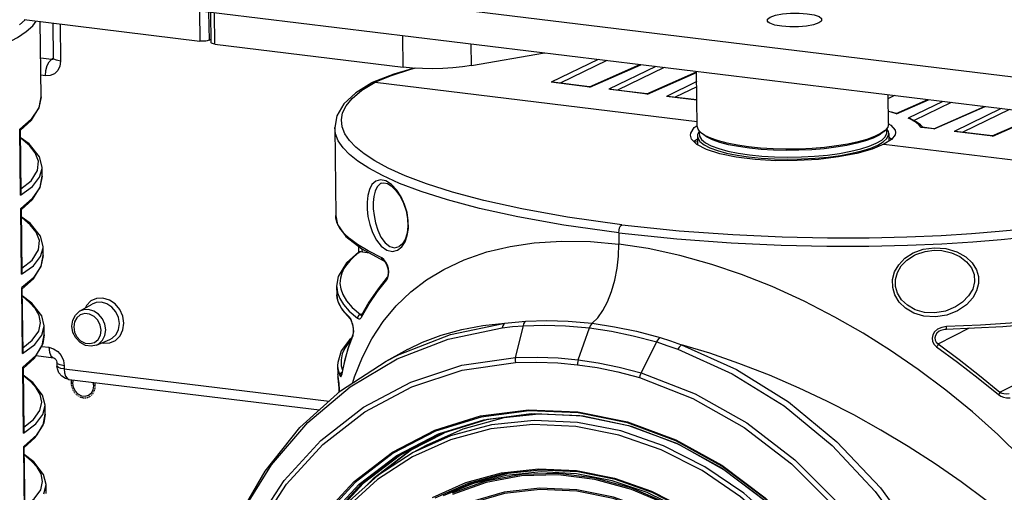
# Model space of a CAD drawing. Header units: millimetres. Extents: x 26456 to 27930, y -18123 to -17119.
# Tile 14 of 96: x 26674 to 26818, y -17986 to -17917. Entities that reach past the tile are written whole.
import ezdxf

# ---------------------------------------------------------------- set-up
doc = ezdxf.new("R2010")
doc.units = ezdxf.units.MM
doc.linetypes.add('HIDDEN', pattern=[0.2, 0.1, -0.1])
for name, color, linetype in [('LJ-Y31201-03SOLIDLINE', 7, 'Continuous'), ('LJ-Y31201-04SOLIDLINE', 7, 'Continuous'), ('LJ-Y31201-10SOLIDLINE', 7, 'Continuous'), ('LJ-Y31201-18SOLIDLINE', 7, 'Continuous'), ('LJ-Y31201-23SOLIDLINE', 7, 'Continuous'), ('LJ-Y31201-27SOLIDLINE', 7, 'Continuous'), ('LJ-Y31202-13SOLIDLINE', 7, 'Continuous'), ('Y31201-Y31202-PP-20_2SOLIDLINE', 7, 'Continuous'), ('Y31201-Y31202-PP-29_2SOLIDLINE', 7, 'Continuous'), ('Y31201-Y31202-PP-40_22SOLIDLINE', 7, 'Continuous'), ('Y31201-Y31202-PP-40_HIDDEN_LINE', 7, 'Continuous')]:
    doc.layers.add(name, color=color, linetype=linetype)

msp = doc.modelspace()

# ---------------------------------------------------------------- linework, layer by layer
at = {"layer": 'LJ-Y31201-03SOLIDLINE', "color": 7}
for p, q in [((26723.96, -17926.88), (26725.9, -17925.7)), ((26725.62, -17925.71), (26725.44, -17925.78)), ((26725.9, -17925.7), (26725.62, -17925.71)), ((26725.9, -17925.7), (26773, -17931.43)), ((26719.99, -17932.35), (26719.99, -17932.34)), ((26719.99, -17932.35), (26720.15, -17945.22)), ((26772.58, -17932.33), (26773.01, -17932.03)), ((26800.31, -17934.76), (26848.15, -17940.59)), ((26726.78, -17940.48), (26726.77, -17940.49)), ((26728.3, -17940.67), (26727.49, -17940.14)), ((26720.15, -17945.23), (26720.15, -17945.22)), ((26761.54, -17947.74), (26761.56, -17949.37)), ((26723.51, -17950.53), (26723.5, -17949.74)), ((26729.18, -17950.29), (26729.81, -17949.79)), ((26729.42, -17949.75), (26729.42, -17949.75)), ((26806.05, -17950.14), (26807.71, -17949.91)), ((26723.72, -17950.5), (26723.23, -17950.87)), ((26723.54, -17950.5), (26723.59, -17950.48)), ((26723.59, -17950.48), (26723.72, -17950.5)), ((26723.95, -17950.09), (26727.1, -17951.77)), ((26724.04, -17950.56), (26724.03, -17950.14)), ((26725.06, -17950.69), (26724.04, -17950.56)), ((26727.2, -17951.63), (26726.86, -17951.38)), ((26804.57, -17950.68), (26806.05, -17950.14)), ((26804.96, -17950.9), (26804.97, -17950.9)), ((26727.49, -17952.02), (26727.2, -17951.63)), ((26727.66, -17954.23), (26727.66, -17954.23)), ((26727.78, -17954.3), (26727.88, -17953.9)), ((26720.27, -17955.51), (26720.27, -17955.53)), ((26720.27, -17955.53), (26720.29, -17956.82)), ((26727.6, -17954.62), (26727.78, -17954.3)), ((26720.29, -17956.82), (26720.29, -17956.8)), ((26720.41, -17956.49), (26720.73, -17957.32)), ((26720.98, -17958.75), (26720.58, -17958.05)), ((26721.06, -17959.01), (26722.23, -17960.32)), ((26722.17, -17960.08), (26722.08, -17959.98)), ((26722.12, -17959.18), (26723.31, -17960.22)), ((26723.78, -17959.69), (26724.07, -17959.54)), ((26723.93, -17959.78), (26723.91, -17959.81)), ((26723.93, -17959.78), (26723.93, -17959.78)), ((26722.24, -17960.32), (26722.23, -17960.32)), ((26746.43, -17965.95), (26747.58, -17961.32)), ((26809.47, -17961.44), (26808.76, -17961.56)), ((26722.65, -17962.61), (26722.65, -17962.61)), ((26755.59, -17966.31), (26757.24, -17961.62)), ((26808.26, -17963.98), (26812.81, -17961.65)), ((26808.64, -17961.99), (26808.64, -17962)), ((26764.79, -17968.19), (26767.08, -17963.69)), ((26817.28, -17971.03), (26832.08, -17963.54)), ((26727.51, -17966.49), (26730.71, -17964.76)), ((26727.51, -17966.49), (26729.4, -17965.52)), ((26730.7, -17964.76), (26730.74, -17964.74)), ((26720.42, -17967.13), (26720.42, -17967.15)), ((26720.42, -17967.13), (26720.43, -17968.42)), ((26720.42, -17967.15), (26720.46, -17967.62)), ((26720.43, -17968.43), (26720.43, -17968.42)), ((26720.43, -17968.43), (26720.47, -17968.86)), ((26720.46, -17967.62), (26720.73, -17968.61)), ((26720.8, -17968.37), (26720.73, -17968.61)), ((26720.98, -17968.19), (26720.8, -17968.37)), ((26721.07, -17968.16), (26720.98, -17968.19)), ((26721.03, -17968.36), (26721.01, -17968.42)), ((26721.03, -17968.36), (26721.02, -17968.47)), ((26721.03, -17968.36), (26721.03, -17968.36)), ((26720.49, -17968.95), (26720.46, -17968.8)), ((26720.47, -17968.86), (26720.48, -17968.95)), ((26720.48, -17968.95), (26720.51, -17969.16)), ((26720.65, -17971.01), (26720.65, -17970.91)), ((26741.4, -17974.67), (26734.73, -17976.76)), ((26742.35, -17975.05), (26735.22, -17977.25)), ((26728.42, -17979.83), (26734.63, -17976.61)), ((26729.06, -17980.3), (26735.18, -17977.12)), ((26729.29, -17980.35), (26735.22, -17977.25)), ((26735.98, -17977.02), (26731.05, -17979.57)), ((26735.22, -17977.25), (26735.23, -17977.25)), ((26734.82, -17977.64), (26731.24, -17979.49)), ((26731.24, -17979.49), (26726.13, -17983.36))]:
    msp.add_line(p, q, dxfattribs=at)
for points in [[(26725.44, -17925.78), (26723.09, -17927.25), (26721.34, -17928.89), (26720.3, -17930.63), (26719.99, -17932.34)], [(26727.82, -17938.27), (26725.85, -17937.21), (26724.3, -17936.2), (26723.09, -17935.22), (26722.16, -17934.25), (26721.49, -17933.25), (26721.08, -17932.24), (26720.97, -17931.21), (26721.15, -17930.19), (26721.65, -17929.16), (26722.53, -17928.08), (26723.96, -17926.88)], [(26761.54, -17947.74), (26753.5, -17946.61), (26746.75, -17945.4), (26741.15, -17944.16), (26736.5, -17942.92), (26732.64, -17941.69), (26729.48, -17940.5), (26726.96, -17939.36), (26724.96, -17938.29), (26723.39, -17937.26), (26722.15, -17936.27), (26721.21, -17935.28), (26720.52, -17934.27), (26720.1, -17933.23), (26719.99, -17932.35)], [(26772.02, -17933.45), (26772.05, -17933.18), (26772.58, -17932.33)], [(26800.31, -17934.76), (26798.57, -17935.5), (26796.33, -17936.13), (26793.68, -17936.64), (26790.74, -17936.99), (26787.64, -17937.17), (26784.51, -17937.18), (26781.49, -17937.01), (26778.72, -17936.67), (26776.3, -17936.18), (26774.36, -17935.56), (26772.96, -17934.82), (26772.18, -17934.02), (26772.02, -17933.45)], [(26772.53, -17934.38), (26772.6, -17934.27), (26773.03, -17933.97)], [(26761.98, -17946.54), (26754.03, -17945.43), (26747.35, -17944.23), (26741.82, -17943.01), (26737.23, -17941.78), (26733.42, -17940.57), (26730.31, -17939.39), (26727.82, -17938.27)], [(26727.49, -17940.14), (26726.7, -17939.97), (26725.99, -17940.16), (26725.44, -17940.67), (26725.06, -17941.4), (26724.83, -17942.28), (26724.72, -17943.24), (26724.74, -17944.27), (26724.86, -17945.36), (26725.12, -17946.52), (26725.52, -17947.69), (26726.09, -17948.8), (26726.81, -17949.7), (26727.61, -17950.27)], [(26726.77, -17940.49), (26726.67, -17940.54), (26726.21, -17940.99), (26725.89, -17941.64), (26725.7, -17942.43), (26725.62, -17943.29), (26725.63, -17944.22), (26725.74, -17945.21), (26725.95, -17946.26), (26726.28, -17947.33), (26726.76, -17948.35), (26727.37, -17949.19), (26728.04, -17949.72)], [(26726.78, -17940.48), (26727.2, -17940.4), (26727.73, -17940.54)], [(26727.73, -17940.54), (26728.23, -17940.84), (26728.9, -17941.47), (26729.52, -17942.34), (26730.05, -17943.38), (26730.43, -17944.51), (26730.64, -17945.66), (26730.69, -17946.77), (26730.57, -17947.8), (26730.29, -17948.7), (26729.87, -17949.38), (26729.42, -17949.75)], [(26729.81, -17949.79), (26730.29, -17949.05), (26730.61, -17948.13), (26730.76, -17947.08), (26730.75, -17945.94), (26730.57, -17944.77), (26730.22, -17943.6), (26729.72, -17942.48), (26729.07, -17941.48), (26728.3, -17940.67)], [(26761.98, -17946.54), (26770.38, -17947.42), (26778.23, -17947.99), (26785.44, -17948.32), (26792.06, -17948.46), (26798.14, -17948.45), (26803.68, -17948.33), (26808.66, -17948.12), (26813.13, -17947.84), (26817.18, -17947.51), (26820.92, -17947.14), (26824.47, -17946.71), (26827.92, -17946.22), (26831.27, -17945.66), (26834.46, -17945.04), (26837.44, -17944.36), (26840.26, -17943.61), (26843.02, -17942.75), (26845.76, -17941.72), (26848.15, -17940.59)], [(26761.54, -17947.74), (26770.03, -17948.62), (26777.97, -17949.2), (26785.26, -17949.53), (26791.96, -17949.68), (26798.12, -17949.67), (26803.74, -17949.55), (26808.8, -17949.33), (26813.33, -17949.05), (26817.44, -17948.72), (26821.25, -17948.34), (26824.86, -17947.9), (26828.38, -17947.4), (26831.79, -17946.84), (26835.04, -17946.2), (26838.1, -17945.51), (26840.98, -17944.75), (26843.8, -17943.87), (26846.6, -17942.82), (26849.04, -17941.66)], [(26720.15, -17945.23), (26720.41, -17946.49), (26721.63, -17948.27), (26723.95, -17950.09)], [(26726.86, -17951.38), (26724.87, -17950.38), (26723.33, -17949.45), (26722.17, -17948.58), (26721.33, -17947.78), (26720.75, -17947.04), (26720.37, -17946.31), (26720.17, -17945.58), (26720.15, -17945.23)], [(26761.54, -17947.74), (26761.57, -17947.36), (26761.66, -17946.99), (26761.81, -17946.71), (26761.98, -17946.54)], [(26722.66, -17969.64), (26722.9, -17968.81), (26724.04, -17965.93), (26725.43, -17963.22), (26727.08, -17960.71), (26728.99, -17958.4), (26731.12, -17956.37), (26733.4, -17954.62), (26735.94, -17953.08), (26738.92, -17951.67), (26742.25, -17950.52), (26745.65, -17949.71), (26749.15, -17949.19), (26753.16, -17948.94), (26757.41, -17949), (26761.56, -17949.37)], [(26728.04, -17949.72), (26728.74, -17949.92), (26729.42, -17949.75)], [(26757.66, -17960.96), (26758.46, -17960.17), (26759.22, -17959.11), (26759.9, -17957.81), (26760.49, -17956.31), (26760.96, -17954.66), (26761.3, -17952.92), (26761.5, -17951.13), (26761.56, -17949.37)], [(26820.5, -17980.7), (26816.97, -17977.25), (26813.26, -17973.92), (26809.37, -17970.73), (26805.34, -17967.7), (26801.29, -17964.92), (26797.27, -17962.4), (26793.15, -17960.05), (26788.63, -17957.73), (26783.95, -17955.6), (26779.47, -17953.83), (26775.14, -17952.36), (26770.47, -17951.04), (26765.82, -17950.03), (26761.56, -17949.37)], [(26807.71, -17949.91), (26809.38, -17950.04), (26810.96, -17950.51), (26812.27, -17951.24), (26813.22, -17952.14), (26813.83, -17953.12), (26814.13, -17954.13), (26814.14, -17955.16), (26813.87, -17956.21), (26813.3, -17957.26), (26812.37, -17958.27)], [(26723.54, -17950.5), (26721.72, -17952.11), (26720.5, -17954.11), (26720.27, -17955.51)], [(26723.23, -17950.87), (26722.73, -17951.3), (26722.23, -17951.79), (26721.75, -17952.35), (26721.34, -17952.97), (26721.02, -17953.64), (26720.82, -17954.36), (26720.76, -17955.12), (26720.88, -17955.92), (26721.19, -17956.76), (26721.73, -17957.66), (26722.57, -17958.63), (26723.78, -17959.69)], [(26724.04, -17950.56), (26723.86, -17950.53), (26723.72, -17950.5)], [(26727.1, -17951.77), (26726.92, -17951.61), (26726.86, -17951.38)], [(26727.61, -17950.27), (26728.43, -17950.47), (26729.18, -17950.29)], [(26807.83, -17960.04), (26806.16, -17959.93), (26804.67, -17959.48), (26803.46, -17958.76), (26802.53, -17957.85), (26801.91, -17956.82), (26801.6, -17955.71), (26801.58, -17954.57), (26801.87, -17953.46), (26802.47, -17952.4), (26803.37, -17951.45), (26804.57, -17950.68)], [(26807.77, -17959.43), (26806.23, -17959.36), (26804.86, -17958.97), (26803.74, -17958.33), (26802.88, -17957.52), (26802.31, -17956.58), (26802.02, -17955.59), (26802.01, -17954.55), (26802.28, -17953.54), (26802.83, -17952.58), (26803.66, -17951.71), (26804.77, -17951), (26804.96, -17950.9)], [(26804.97, -17950.9), (26806.36, -17950.44), (26807.67, -17950.29)], [(26807.67, -17950.29), (26808.77, -17950.34), (26810.17, -17950.65), (26811.39, -17951.2), (26812.38, -17951.95), (26813.1, -17952.85), (26813.49, -17953.85), (26813.55, -17954.89), (26813.29, -17955.95), (26812.7, -17956.97), (26811.81, -17957.89), (26810.79, -17958.57)], [(26727.1, -17951.77), (26727.16, -17951.81), (26727.36, -17952.01), (26727.57, -17952.35), (26727.73, -17952.78), (26727.82, -17953.23), (26727.83, -17953.64), (26727.78, -17953.98), (26727.69, -17954.19), (26727.66, -17954.23)], [(26727.88, -17953.9), (26727.9, -17953.45), (26727.84, -17952.97), (26727.7, -17952.48), (26727.49, -17952.02)], [(26727.66, -17954.23), (26726.33, -17955.91), (26725, -17957.88), (26723.93, -17959.78)], [(26727.66, -17954.23), (26727.62, -17954.29), (26727.58, -17954.44), (26727.6, -17954.62)], [(26720.27, -17955.53), (26720.28, -17955.7), (26720.41, -17956.49)], [(26723.9, -17960.06), (26725.01, -17958.13), (26726.24, -17956.32), (26727.6, -17954.62)], [(26720.29, -17956.8), (26720.4, -17957.63), (26721.06, -17959.01)], [(26720.58, -17958.05), (26720.34, -17957.31), (26720.29, -17956.82)], [(26847.14, -17956.14), (26845.32, -17956.76), (26843.44, -17957.31), (26841.39, -17957.84), (26839.16, -17958.34), (26836.8, -17958.81), (26834.35, -17959.23), (26831.83, -17959.62), (26829.15, -17959.97), (26826.16, -17960.32), (26822.73, -17960.65), (26818.83, -17960.96), (26814.43, -17961.23), (26809.47, -17961.44)], [(26720.73, -17957.32), (26721.28, -17958.21), (26722.12, -17959.18)], [(26810.79, -17958.57), (26809.32, -17959.17), (26807.77, -17959.43)], [(26812.37, -17958.27), (26811.08, -17959.15), (26809.52, -17959.77), (26807.83, -17960.04)], [(26809.43, -17961.81), (26817.71, -17961.41), (26825.42, -17960.76), (26832.21, -17959.92), (26838.08, -17958.91), (26843.04, -17957.76)], [(26722.08, -17959.98), (26721.48, -17959.39), (26720.98, -17958.75)], [(26722.23, -17960.32), (26722.15, -17960.22), (26722.08, -17959.98)], [(26723.78, -17959.69), (26723.54, -17959.78), (26723.37, -17959.98), (26723.31, -17960.22)], [(26723.78, -17959.69), (26723.82, -17959.75), (26723.85, -17959.79), (26723.89, -17959.8), (26723.91, -17959.8)], [(26723.93, -17959.78), (26723.89, -17959.91), (26723.9, -17960.06)], [(26722.52, -17960.77), (26722.47, -17960.62), (26722.4, -17960.47), (26722.33, -17960.33), (26722.26, -17960.2), (26722.17, -17960.08)], [(26722.24, -17960.32), (26722.25, -17960.33), (26722.35, -17960.48), (26722.47, -17960.73), (26722.58, -17961.05), (26722.66, -17961.42), (26722.71, -17961.79), (26722.72, -17962.14), (26722.7, -17962.41)], [(26722.74, -17962.13), (26722.74, -17961.98), (26722.73, -17961.83), (26722.72, -17961.68), (26722.7, -17961.52), (26722.68, -17961.37), (26722.65, -17961.22), (26722.61, -17961.07), (26722.57, -17960.92), (26722.52, -17960.77)], [(26723.31, -17960.22), (26723.42, -17960.28), (26723.51, -17960.31), (26723.6, -17960.32), (26723.68, -17960.29), (26723.75, -17960.25), (26723.81, -17960.2), (26723.86, -17960.13), (26723.9, -17960.06)], [(26729.4, -17965.52), (26736.92, -17962.6), (26744.88, -17960.95)], [(26730.74, -17964.74), (26732.83, -17963.73), (26735.55, -17962.71), (26738.56, -17961.88), (26741.67, -17961.3), (26744.88, -17960.95)], [(26744.88, -17960.95), (26744.71, -17961.09), (26744.58, -17961.32), (26744.49, -17961.62)], [(26744.49, -17961.62), (26746.01, -17961.45), (26747.58, -17961.32)], [(26744.88, -17960.95), (26746.39, -17960.79), (26747.94, -17960.66)], [(26747.58, -17961.32), (26747.67, -17961.03), (26747.79, -17960.81), (26747.94, -17960.66)], [(26747.58, -17961.32), (26750.62, -17961.23), (26753.76, -17961.31), (26757.24, -17961.62)], [(26747.94, -17960.66), (26751, -17960.56), (26754.15, -17960.65), (26757.66, -17960.96)], [(26757.66, -17960.96), (26757.5, -17961.12), (26757.36, -17961.35), (26757.24, -17961.62)], [(26757.66, -17960.96), (26760.92, -17961.46), (26764.14, -17962.13), (26767.6, -17963.06)], [(26809.43, -17961.81), (26809.44, -17961.8), (26809.47, -17961.66), (26809.47, -17961.44)], [(26721.02, -17968.47), (26721.45, -17966.53), (26721.98, -17964.65), (26722.63, -17962.83)], [(26722.65, -17962.61), (26722.01, -17964.4), (26721.43, -17966.45), (26721.03, -17968.36)], [(26722.23, -17970.25), (26729.11, -17966.16), (26736.58, -17963.27), (26744.49, -17961.62)], [(26722.65, -17962.61), (26722.62, -17962.7), (26722.63, -17962.83)], [(26722.63, -17962.83), (26722.67, -17962.74), (26722.69, -17962.64), (26722.71, -17962.52), (26722.73, -17962.4)], [(26722.7, -17962.41), (26722.65, -17962.6), (26722.65, -17962.61)], [(26722.73, -17962.4), (26722.74, -17962.27), (26722.74, -17962.13)], [(26757.24, -17961.62), (26760.48, -17962.11), (26763.66, -17962.78), (26767.08, -17963.69)], [(26808.76, -17961.56), (26808.16, -17961.84), (26807.73, -17962.23), (26807.46, -17962.67), (26807.36, -17963.13), (26807.41, -17963.59), (26807.63, -17964.03), (26808.02, -17964.41)], [(26808.64, -17962), (26808.38, -17962.13), (26808.04, -17962.42), (26807.83, -17962.75), (26807.74, -17963.09), (26807.79, -17963.41), (26807.96, -17963.72), (26808.26, -17963.98)], [(26808.64, -17961.99), (26809.2, -17961.83), (26809.43, -17961.81)], [(26722.46, -17963.13), (26722.17, -17963.38), (26720.96, -17964.99), (26720.44, -17966.69), (26720.42, -17967.15)], [(26722.35, -17963.45), (26722.06, -17963.75), (26721.47, -17964.59), (26721.09, -17965.45), (26720.92, -17966.3), (26720.95, -17967.17), (26721.14, -17967.83)], [(26767.08, -17963.69), (26767.25, -17963.42), (26767.42, -17963.2), (26767.6, -17963.06)], [(26767.08, -17963.69), (26768.58, -17964.19), (26770.17, -17964.75)], [(26767.6, -17963.06), (26769.12, -17963.55), (26770.73, -17964.1)], [(26770.73, -17964.1), (26770.55, -17964.24), (26770.35, -17964.46), (26770.17, -17964.75)], [(26770.73, -17964.1), (26778.76, -17967.7), (26786.38, -17972.46), (26793.43, -17978.28), (26799.79, -17985.04), (26805.32, -17992.61), (26809.9, -18000.84), (26813.46, -18009.55), (26815.91, -18018.58), (26817.2, -18027.74), (26817.31, -18036.85), (26816.24, -18045.73), (26814.01, -18054.18), (26810.67, -18062.06), (26806.27, -18069.19), (26800.92, -18075.44), (26794.71, -18080.67)], [(26818.71, -17989.68), (26815.24, -17986.89), (26811.59, -17984.16), (26807.79, -17981.52), (26803.87, -17978.98), (26799.86, -17976.58), (26795.89, -17974.37), (26791.97, -17972.36), (26787.93, -17970.44), (26783.58, -17968.56), (26779.11, -17966.82), (26774.85, -17965.35), (26770.73, -17964.1)], [(26808.26, -17963.98), (26808.21, -17964.1), (26808.13, -17964.26), (26808.02, -17964.41)], [(26808.26, -17963.98), (26811.29, -17966.24), (26814.29, -17968.59), (26817.28, -17971.03)], [(26770.17, -17964.75), (26778.14, -17968.33), (26785.7, -17973.05), (26792.72, -17978.83), (26799.03, -17985.55)], [(26808.02, -17964.41), (26811.05, -17966.65), (26814.07, -17968.98), (26817.06, -17971.4)], [(26746.21, -18086.23), (26738.3, -18082.68), (26730.78, -18078.02), (26723.8, -18072.32), (26717.5, -18065.7), (26712, -18058.29), (26707.42, -18050.23), (26703.83, -18041.69), (26701.31, -18032.82), (26699.91, -18023.8), (26699.65, -18014.81), (26700.54, -18006.03), (26702.57, -17997.62), (26705.68, -17989.75), (26709.82, -17982.57), (26714.91, -17976.22), (26720.85, -17970.83), (26727.51, -17966.49)], [(26747.91, -18084.35), (26740, -18081.27), (26732.44, -18076.99), (26725.41, -18071.61), (26719.06, -18065.24), (26713.51, -18058.02), (26708.9, -18050.11), (26705.32, -18041.69), (26702.85, -18032.92), (26701.55, -18024.01), (26701.43, -18015.15), (26702.52, -18006.54), (26704.78, -17998.35), (26708.16, -17990.77), (26712.59, -17983.96), (26717.97, -17978.08), (26724.19, -17973.24), (26731.11, -17969.56), (26738.57, -17967.11), (26746.43, -17965.95)], [(26747.87, -18083.76), (26740.05, -18080.71), (26732.58, -18076.48), (26725.63, -18071.16), (26719.34, -18064.86), (26713.85, -18057.72), (26709.29, -18049.9), (26705.76, -18041.57), (26703.32, -18032.91), (26702.03, -18024.1), (26701.92, -18015.35), (26702.99, -18006.83), (26705.22, -17998.74), (26708.56, -17991.25), (26712.94, -17984.51), (26718.27, -17978.69), (26724.41, -17973.91), (26731.26, -17970.26), (26738.64, -17967.84), (26746.41, -17966.7)], [(26746.43, -17965.95), (26746.39, -17966.19), (26746.38, -17966.44), (26746.41, -17966.7)], [(26746.41, -17966.7), (26749.57, -17966.64), (26752.6, -17966.75), (26755.48, -17967.02)], [(26746.43, -17965.95), (26749.63, -17965.91), (26752.68, -17966.03), (26755.59, -17966.31)], [(26755.59, -17966.31), (26755.53, -17966.53), (26755.49, -17966.78), (26755.48, -17967.02)], [(26755.48, -17967.02), (26758.36, -17967.45), (26761.39, -17968.08), (26764.57, -17968.91)], [(26755.59, -17966.31), (26758.51, -17966.74), (26761.57, -17967.36), (26764.79, -17968.19)], [(26720.73, -17968.61), (26720.79, -17968.71), (26720.84, -17968.76), (26720.88, -17968.77), (26720.92, -17968.74), (26720.96, -17968.68), (26721, -17968.59), (26721.02, -17968.47)], [(26764.79, -17968.19), (26764.69, -17968.42), (26764.62, -17968.66), (26764.57, -17968.91)], [(26764.79, -17968.19), (26772.7, -17971.27), (26780.25, -17975.54), (26787.29, -17980.93), (26793.64, -17987.29)], [(26720.54, -17969.33), (26720.51, -17969.13), (26720.49, -17968.95)], [(26720.51, -17969.16), (26720.55, -17969.43), (26720.58, -17969.74), (26720.61, -17970.07), (26720.64, -17970.41), (26720.65, -17970.75), (26720.65, -17971.01)], [(26720.65, -17970.91), (26720.65, -17970.66), (26720.64, -17970.37), (26720.62, -17970.08), (26720.59, -17969.81), (26720.57, -17969.56), (26720.54, -17969.33)], [(26764.57, -17968.91), (26772.38, -17971.95), (26779.85, -17976.18), (26786.81, -17981.51), (26793.09, -17987.81)], [(26746.04, -18086.03), (26738.07, -18082.45), (26730.5, -18077.73), (26723.49, -18071.95), (26717.18, -18065.23), (26711.69, -18057.71), (26707.13, -18049.54), (26703.6, -18040.89), (26701.17, -18031.92), (26699.89, -18022.82), (26699.78, -18013.77), (26700.84, -18004.96), (26703.05, -17996.55), (26706.38, -17988.73), (26710.74, -17981.65), (26716.06, -17975.45), (26722.23, -17970.25)], [(26817.28, -17971.03), (26817.24, -17971.14), (26817.16, -17971.27), (26817.06, -17971.4)], [(26817.06, -17971.4), (26817.39, -17971.62), (26817.79, -17971.77), (26818.25, -17971.85), (26818.78, -17971.85)], [(26817.28, -17971.03), (26817.54, -17971.16), (26817.85, -17971.24), (26818.22, -17971.28), (26818.63, -17971.25)], [(26734.63, -17976.61), (26741.32, -17974.52), (26748.35, -17973.61), (26755.56, -17973.89)], [(26735.18, -17977.12), (26741.79, -17975.06), (26748.73, -17974.16), (26755.85, -17974.44)], [(26762.8, -17975.52), (26755.6, -17974.05), (26748.41, -17973.76), (26741.4, -17974.67)], [(26763.39, -17976.06), (26756.32, -17974.56), (26749.25, -17974.22), (26742.35, -17975.05)], [(26755.56, -17973.89), (26762.79, -17975.37), (26769.86, -17978), (26776.63, -17981.73), (26782.94, -17986.47), (26788.64, -17992.12), (26793.6, -17998.55), (26797.71, -18005.61), (26800.88, -18013.14), (26803.04, -18020.98)], [(26755.85, -17974.44), (26762.98, -17975.9), (26769.96, -17978.49), (26776.64, -17982.17), (26782.86, -17986.85), (26788.48, -17992.42), (26793.38, -17998.76), (26797.44, -18005.72), (26800.57, -18013.15), (26802.7, -18020.87)], [(26804, -18028.87), (26802.91, -18020.95), (26800.77, -18013.15), (26797.61, -18005.65), (26793.51, -17998.62), (26788.56, -17992.21), (26782.88, -17986.58), (26776.6, -17981.86), (26769.86, -17978.14), (26762.8, -17975.52)], [(26734.73, -17976.76), (26728.54, -17979.97), (26722.99, -17984.23), (26718.19, -17989.44), (26714.25, -17995.5), (26711.27, -18002.25), (26709.31, -18009.55), (26708.41, -18017.23)], [(26735.41, -17977.2), (26729.66, -17980.2), (26724.17, -17984.4)], [(26803.75, -18028.68), (26802.68, -18020.9), (26800.58, -18013.23), (26797.49, -18005.85), (26793.47, -17998.93), (26788.63, -17992.62), (26783.07, -17987.07), (26776.92, -17982.39), (26770.31, -17978.69), (26763.39, -17976.06)], [(26708.23, -18017.22), (26709.12, -18009.54), (26711.08, -18002.2), (26714.08, -17995.42), (26718.03, -17989.34), (26722.84, -17984.11), (26728.42, -17979.83)], [(26731.05, -17979.57), (26725.6, -17983.7), (26724.76, -17984.6)], [(26718.81, -17989.68), (26723.56, -17984.51), (26729.06, -17980.3)], [(26719.07, -17989.7), (26723.81, -17984.55), (26729.29, -17980.35)], [(26724.17, -17984.4), (26719.44, -17989.55), (26715.55, -17995.53), (26714.88, -17997.05)], [(26799.03, -17985.55), (26804.52, -17993.07), (26809.07, -18001.24), (26812.6, -18009.9), (26815.03, -18018.87), (26816.32, -18027.97), (26816.43, -18037.01), (26815.37, -18045.83), (26813.16, -18054.23), (26809.83, -18062.05), (26805.47, -18069.14), (26800.15, -18075.34), (26793.98, -18080.54)]]:
    msp.add_lwpolyline(points, dxfattribs=at)
at = {"layer": 'LJ-Y31201-04SOLIDLINE', "color": 7}
for p, q in [((26673.91, -17917.29), (26674.71, -17916.57)), ((26677.07, -17927.85), (26676.94, -17916.84)), ((26758.53, -17922.38), (26751.67, -17925.72)), ((26759.78, -17922.53), (26752.95, -17925.86)), ((26731.61, -17923.65), (26728.66, -17924.51)), ((26757.25, -17926.37), (26764.63, -17923.13)), ((26757.3, -17926.41), (26764.74, -17923.14)), ((26766.95, -17923.41), (26760.09, -17926.74)), ((26768.19, -17923.56), (26761.36, -17926.88)), ((26728.66, -17924.51), (26725.48, -17925.76)), ((26765.66, -17927.4), (26772.91, -17924.21)), ((26765.72, -17927.43), (26772.91, -17924.27)), ((26725.48, -17925.76), (26725.46, -17925.77)), ((26725.62, -17925.71), (26725.48, -17925.76)), ((26725.9, -17925.7), (26725.62, -17925.71)), ((26725.9, -17925.7), (26773, -17931.43)), ((26751.85, -17925.72), (26751.67, -17925.72)), ((26757.3, -17926.41), (26751.67, -17925.72)), ((26757.25, -17926.38), (26751.85, -17925.72)), ((26757.3, -17926.41), (26757.25, -17926.38)), ((26760.27, -17926.75), (26760.09, -17926.74)), ((26765.72, -17927.43), (26760.09, -17926.74)), ((26765.67, -17927.41), (26760.27, -17926.75)), ((26772.93, -17925.62), (26768.51, -17927.77)), ((26772.94, -17926.37), (26769.78, -17927.91)), ((26765.72, -17927.43), (26765.67, -17927.4)), ((26768.68, -17927.77), (26768.51, -17927.77)), ((26772.96, -17928.31), (26768.51, -17927.77)), ((26772.96, -17928.29), (26768.68, -17927.77)), ((26801.86, -17927.66), (26800.96, -17928.1)), ((26802.11, -17930.27), (26806.71, -17928.25)), ((26802.14, -17930.32), (26806.82, -17928.26)), ((26808.91, -17928.52), (26803.88, -17930.97)), ((26810.16, -17928.67), (26804.71, -17931.32)), ((26807.63, -17932.51), (26815.01, -17929.26)), ((26807.68, -17932.54), (26815.12, -17929.28)), ((26817.44, -17929.56), (26810.58, -17932.89)), ((26818.69, -17929.71), (26811.86, -17933.03)), ((26804.31, -17931.18), (26803.88, -17930.97)), ((26816.16, -17933.55), (26823.54, -17930.3)), ((26816.22, -17933.58), (26823.65, -17930.31)), ((26674.06, -17942.2), (26673.94, -17932.55)), ((26673.97, -17932.65), (26673.94, -17932.55)), ((26673.97, -17932.68), (26673.97, -17932.65)), ((26673.97, -17932.67), (26674.09, -17941.98)), ((26805.33, -17931.7), (26805.01, -17931.49)), ((26805.48, -17931.98), (26805.04, -17931.62)), ((26805.64, -17931.94), (26805.33, -17931.7)), ((26805.76, -17932.31), (26805.48, -17931.98)), ((26805.99, -17932.28), (26805.64, -17931.94)), ((26805.88, -17932.3), (26805.76, -17932.31)), ((26807.68, -17932.54), (26805.76, -17932.31)), ((26807.63, -17932.52), (26805.88, -17932.3)), ((26806.02, -17932.32), (26805.99, -17932.28)), ((26807.68, -17932.54), (26807.63, -17932.52)), ((26810.76, -17932.9), (26810.58, -17932.89)), ((26816.22, -17933.58), (26810.58, -17932.89)), ((26816.16, -17933.56), (26810.76, -17932.9)), ((26816.22, -17933.58), (26816.16, -17933.56)), ((26800.31, -17934.76), (26848.15, -17940.59)), ((26677.2, -17938.16), (26677.2, -17938.14)), ((26677.22, -17939.45), (26677.2, -17938.16)), ((26674.2, -17953.8), (26674.08, -17944.15)), ((26674.12, -17944.26), (26674.08, -17944.15)), ((26674.12, -17944.28), (26674.12, -17944.26)), ((26674.12, -17944.28), (26674.23, -17953.58)), ((26677.35, -17949.76), (26677.35, -17949.75)), ((26677.36, -17951.06), (26677.35, -17949.76)), ((26674.35, -17965.4), (26674.23, -17955.75)), ((26674.26, -17955.86), (26674.23, -17955.75)), ((26674.26, -17955.88), (26674.26, -17955.86)), ((26674.26, -17955.88), (26674.38, -17965.18)), ((26677.18, -17962.71), (26677.49, -17961.37)), ((26677.49, -17961.37), (26677.49, -17961.35)), ((26677.51, -17962.66), (26677.49, -17961.37)), ((26677.51, -17962.66), (26677.3, -17963.92)), ((26674.49, -17977.01), (26674.37, -17967.36)), ((26674.41, -17967.46), (26674.37, -17967.36)), ((26674.41, -17967.48), (26674.41, -17967.46)), ((26674.41, -17967.48), (26674.52, -17976.79)), ((26677.32, -17974.31), (26677.64, -17972.97)), ((26677.64, -17972.97), (26677.64, -17972.95)), ((26677.65, -17974.26), (26677.64, -17972.97)), ((26677.65, -17974.26), (26677.45, -17975.52)), ((26674.55, -17979.06), (26674.51, -17978.96)), ((26674.63, -17988.61), (26674.51, -17978.96)), ((26674.55, -17979.09), (26674.55, -17979.06)), ((26674.55, -17979.09), (26674.67, -17988.39)), ((26677.47, -17985.91), (26677.78, -17984.57)), ((26677.78, -17984.57), (26677.78, -17984.56)), ((26677.8, -17985.87), (26677.78, -17984.57))]:
    msp.add_line(p, q, dxfattribs=at)
for points in [[(26671.87, -17920.08), (26673.6, -17919.18), (26674.89, -17918.31), (26675.83, -17917.45), (26676.33, -17916.77)], [(26731.74, -17923.65), (26730.91, -17923.88), (26728.23, -17924.75), (26725.9, -17925.7)], [(26677.07, -17927.85), (26676.73, -17929.47), (26675.59, -17931.13), (26673.94, -17932.55)], [(26673.97, -17932.75), (26675.63, -17931.27), (26676.79, -17929.42), (26677.07, -17927.83)], [(26802.11, -17930.27), (26801.6, -17930.13), (26800.98, -17929.97)], [(26802.14, -17930.32), (26801.38, -17930.1), (26800.98, -17930)], [(26802.14, -17930.32), (26802.12, -17930.28), (26802.11, -17930.27)], [(26804.14, -17931.03), (26804.09, -17931), (26803.88, -17930.97)], [(26805.01, -17931.49), (26804.49, -17931.2), (26804.14, -17931.03)], [(26805.04, -17931.62), (26804.7, -17931.4), (26804.31, -17931.18)], [(26800.98, -17931.81), (26801.34, -17932.01), (26801.94, -17932.7), (26802.02, -17933.08)], [(26677.2, -17938.14), (26676.82, -17936.62), (26675.31, -17934.71), (26673.99, -17933.77)], [(26674.08, -17941.32), (26675.58, -17940.13), (26676.55, -17938.64), (26676.66, -17937.26), (26676.19, -17936.03), (26675.34, -17934.94), (26674.16, -17933.93), (26673.99, -17933.81)], [(26802.02, -17933.08), (26801.96, -17933.41), (26801.41, -17934.1), (26800.31, -17934.76)], [(26801.42, -17934.09), (26801.08, -17933.77), (26801.03, -17933.75)], [(26676.84, -17939.59), (26677.2, -17938.31), (26677.2, -17938.16)], [(26674.06, -17942.2), (26675.78, -17940.94), (26676.84, -17939.59)], [(26677.22, -17939.45), (26676.87, -17941.08), (26675.74, -17942.73), (26674.08, -17944.15)], [(26674.12, -17944.35), (26675.78, -17942.87), (26676.93, -17941.03), (26677.22, -17939.43)], [(26674.06, -17942.2), (26674.09, -17942.02), (26674.09, -17941.97)], [(26677.35, -17949.75), (26676.96, -17948.22), (26675.45, -17946.31), (26674.13, -17945.37)], [(26674.23, -17952.92), (26675.73, -17951.74), (26676.69, -17950.24), (26676.81, -17948.86), (26676.33, -17947.63), (26675.48, -17946.55), (26674.3, -17945.53), (26674.13, -17945.42)], [(26676.99, -17951.19), (26677.35, -17949.91), (26677.35, -17949.76)], [(26674.2, -17953.8), (26675.92, -17952.54), (26676.99, -17951.19)], [(26677.36, -17951.06), (26677.02, -17952.68), (26675.88, -17954.34), (26674.23, -17955.75)], [(26674.26, -17955.96), (26675.92, -17954.48), (26677.08, -17952.63), (26677.36, -17951.03)], [(26674.2, -17953.8), (26674.23, -17953.62), (26674.23, -17953.58)], [(26677.49, -17961.35), (26677.14, -17959.89), (26675.71, -17958.02), (26674.28, -17956.97)], [(26674.37, -17964.53), (26675.77, -17963.44), (26676.72, -17962.13), (26676.99, -17960.91), (26676.76, -17959.8), (26676.19, -17958.8), (26675.38, -17957.91), (26674.36, -17957.06), (26674.28, -17957.01)], [(26674.35, -17965.4), (26676.16, -17964.05), (26677.18, -17962.71)], [(26674.41, -17967.56), (26676.07, -17966.08), (26677.22, -17964.23), (26677.51, -17962.64)], [(26677.3, -17963.92), (26676.27, -17965.67), (26674.37, -17967.36)], [(26674.35, -17965.4), (26674.38, -17965.22), (26674.38, -17965.18)], [(26677.64, -17972.95), (26677.28, -17971.49), (26675.85, -17969.62), (26674.42, -17968.57)], [(26674.51, -17976.13), (26675.92, -17975.05), (26676.86, -17973.74), (26677.14, -17972.51), (26676.91, -17971.4), (26676.33, -17970.41), (26675.53, -17969.51), (26674.5, -17968.67), (26674.42, -17968.61)], [(26674.49, -17977.01), (26676.3, -17975.66), (26677.32, -17974.31)], [(26674.55, -17979.16), (26676.21, -17977.68), (26677.37, -17975.84), (26677.65, -17974.24)], [(26677.45, -17975.52), (26676.41, -17977.27), (26674.51, -17978.96)], [(26674.49, -17977.01), (26674.52, -17976.82), (26674.52, -17976.78)], [(26677.78, -17984.56), (26677.43, -17983.09), (26676, -17981.22), (26674.57, -17980.17)], [(26674.66, -17987.73), (26676.06, -17986.65), (26677.01, -17985.34), (26677.28, -17984.11), (26677.05, -17983), (26676.48, -17982.01), (26675.67, -17981.12), (26674.65, -17980.27), (26674.57, -17980.22)]]:
    msp.add_lwpolyline(points, dxfattribs=at)
at = {"layer": 'LJ-Y31201-10SOLIDLINE', "color": 7}
for p, q in [((26773.01, -17932.11), (26772.91, -17924.13)), ((26801, -17931.76), (26800.95, -17927.55)), ((26774.14, -17933.49), (26773.51, -17933.04)), ((26773.76, -17933.26), (26773.51, -17933.04)), ((26800.28, -17932.93), (26800.52, -17932.71)), ((26800.52, -17932.71), (26800.47, -17932.75))]:
    msp.add_line(p, q, dxfattribs=at)
for points in [[(26773.51, -17933.04), (26773.13, -17932.57), (26773.01, -17932.11)], [(26801, -17931.76), (26800.87, -17932.27), (26800.52, -17932.71)], [(26780.63, -17935.35), (26779.03, -17935.12), (26777.58, -17934.84), (26776.31, -17934.5), (26775.23, -17934.12), (26774.38, -17933.7), (26773.76, -17933.26)], [(26780.51, -17935.17), (26778.88, -17934.93), (26777.41, -17934.64), (26776.11, -17934.3), (26775.01, -17933.91), (26774.14, -17933.49)], [(26800.47, -17932.75), (26799.82, -17933.22), (26798.94, -17933.66), (26797.83, -17934.07), (26796.52, -17934.44), (26795.03, -17934.76), (26793.39, -17935.03), (26791.64, -17935.25), (26789.8, -17935.4), (26787.9, -17935.48), (26785.99, -17935.5), (26784.1, -17935.46), (26782.26, -17935.35), (26780.51, -17935.17)], [(26800.28, -17932.93), (26800.23, -17932.98), (26799.6, -17933.44), (26798.73, -17933.87), (26797.64, -17934.27), (26796.35, -17934.64), (26794.89, -17934.96), (26793.28, -17935.22), (26791.56, -17935.43), (26789.75, -17935.58), (26787.89, -17935.66), (26786.01, -17935.68), (26784.15, -17935.64), (26782.35, -17935.53), (26780.63, -17935.35)]]:
    msp.add_lwpolyline(points, dxfattribs=at)
at = {"layer": 'LJ-Y31201-18SOLIDLINE', "color": 7}
for p, q in [((26736.95, -17977.42), (26731.47, -17979.85)), ((26731.47, -17979.85), (26726.3, -17983.21)), ((26733.39, -17978.82), (26731.47, -17979.85)), ((26739.49, -17984.38), (26734.63, -17986.56))]:
    msp.add_line(p, q, dxfattribs=at)
for points in [[(26749.85, -17974.25), (26744.73, -17974.8), (26738.71, -17976.44), (26733.39, -17978.82)], [(26755.26, -17976.06), (26748.99, -17975.77), (26742.83, -17976.41), (26736.91, -17977.99), (26731.35, -17980.48), (26726.25, -17983.82), (26721.7, -17987.96), (26717.78, -17992.81), (26714.58, -17998.29), (26712.14, -18004.3), (26710.52, -18010.72)], [(26755.49, -17975.47), (26749.14, -17975.17), (26742.92, -17975.82), (26736.95, -17977.42)], [(26778.44, -18074.07), (26780.9, -18072.84), (26786.05, -18069.46), (26790.65, -18065.29), (26794.6, -18060.39), (26797.83, -18054.85), (26800.29, -18048.79), (26801.92, -18042.3), (26802.7, -18035.52), (26802.62, -18028.58), (26801.66, -18021.59), (26799.86, -18014.68), (26797.25, -18008), (26793.86, -18001.66), (26789.78, -17995.78), (26785.07, -17990.47), (26779.82, -17985.83), (26774.12, -17981.94), (26768.09, -17978.89), (26761.84, -17976.71), (26755.49, -17975.47)], [(26756.52, -18076.93), (26762.8, -18077.22), (26768.96, -18076.58), (26774.87, -18075), (26780.43, -18072.51), (26785.54, -18069.17), (26790.09, -18065.03), (26794, -18060.18), (26797.21, -18054.7), (26799.64, -18048.69), (26801.26, -18042.27), (26802.03, -18035.55), (26801.95, -18028.67), (26801, -18021.74), (26799.22, -18014.91), (26796.63, -18008.29), (26793.28, -18002.01), (26789.23, -17996.18), (26784.56, -17990.92), (26779.36, -17986.33), (26773.72, -17982.48), (26767.75, -17979.45), (26761.55, -17977.3), (26755.26, -17976.06)], [(26734.31, -17986.45), (26739.19, -17984.24), (26744.39, -17982.83), (26749.81, -17982.24), (26755.34, -17982.5), (26760.89, -17983.59), (26766.33, -17985.5), (26771.58, -17988.18), (26776.54, -17991.59), (26781.1, -17995.66), (26785.18, -18000.32), (26788.71, -18005.47), (26791.61, -18011.02), (26793.84, -18016.87), (26795.35, -18022.89)], [(26795.97, -18028.94), (26795.22, -18022.89), (26793.72, -18016.9), (26791.52, -18011.1), (26788.63, -18005.58), (26785.14, -18000.46), (26781.09, -17995.83), (26776.56, -17991.78), (26771.65, -17988.38), (26766.44, -17985.71), (26761.04, -17983.8), (26755.53, -17982.7), (26750.04, -17982.43), (26744.66, -17982.99), (26739.49, -17984.38)], [(26726.3, -17983.21), (26721.68, -17987.37), (26717.7, -17992.27), (26714.44, -17997.8), (26711.96, -18003.86), (26710.3, -18010.35)]]:
    msp.add_lwpolyline(points, dxfattribs=at)
at = {"layer": 'LJ-Y31201-23SOLIDLINE', "color": 7}
for p, q in [((26700.2, -17915.28), (26700.26, -17919.68)), ((26674.57, -17916.55), (26700.26, -17919.68)), ((26701.56, -17915.44), (26701.61, -17919.56)), ((26701.61, -17919.56), (26701.93, -17919.4))]:
    msp.add_line(p, q, dxfattribs=at)
msp.add_lwpolyline([(26701.61, -17919.56), (26701.48, -17919.61), (26701.32, -17919.65), (26701.13, -17919.68), (26700.91, -17919.7), (26700.69, -17919.7), (26700.47, -17919.7), (26700.26, -17919.68)], dxfattribs=at)
at = {"layer": 'LJ-Y31201-27SOLIDLINE', "color": 7}
for p, q in [((26858.46, -17929.73), (26686.6, -17908.79)), ((26858.52, -17934.56), (26686.66, -17913.63)), ((26791.1, -17916.82), (26790.78, -17917.03))]:
    msp.add_line(p, q, dxfattribs=at)
for points in [[(26783.38, -17916.92), (26783.28, -17916.79), (26783.29, -17916.48), (26783.69, -17916.17)], [(26783.69, -17916.17), (26784.44, -17915.9), (26785.46, -17915.71), (26786.65, -17915.6), (26787.9, -17915.59), (26789.09, -17915.68), (26790.09, -17915.85), (26790.82, -17916.11), (26791.19, -17916.41), (26791.18, -17916.72), (26791.1, -17916.82)], [(26790.78, -17917.03), (26790.03, -17917.3), (26789.01, -17917.49), (26787.82, -17917.6), (26786.57, -17917.61), (26785.38, -17917.53), (26784.38, -17917.35), (26783.65, -17917.09), (26783.38, -17916.92)]]:
    msp.add_lwpolyline(points, dxfattribs=at)
at = {"layer": 'LJ-Y31202-13SOLIDLINE', "color": 7}
for p, q in [((26701.94, -17919.93), (26701.89, -17915.48)), ((26702.48, -17920.14), (26702.42, -17915.55)), ((26730.01, -17923.5), (26729.96, -17918.9)), ((26702.48, -17920.14), (26730.01, -17923.5)), ((26740, -17923.28), (26739.96, -17920.12)), ((26740, -17923.28), (26750.68, -17921.43))]:
    msp.add_line(p, q, dxfattribs=at)
for points in [[(26702.48, -17920.14), (26702.26, -17920.11), (26702.1, -17920.06), (26701.99, -17920), (26701.94, -17919.93), (26701.94, -17919.93)], [(26740, -17923.28), (26738.69, -17923.47), (26737.28, -17923.61), (26735.81, -17923.7), (26734.32, -17923.74), (26732.83, -17923.71), (26731.39, -17923.63), (26730.01, -17923.5)]]:
    msp.add_lwpolyline(points, dxfattribs=at)
at = {"layer": 'Y31201-Y31202-PP-20_2SOLIDLINE', "color": 7}
for points in [[(26755.37, -17982.98), (26750.17, -17982.71), (26745.07, -17983.2), (26740.15, -17984.43), (26735.83, -17986.21)], [(26750.1, -17982.44), (26745.31, -17982.94), (26740.21, -17984.3), (26736.51, -17985.88)], [(26795.47, -18029.85), (26795.14, -18025.39), (26793.96, -18019.46), (26792.08, -18013.67), (26789.52, -18008.12), (26786.34, -18002.91), (26782.59, -17998.14), (26778.34, -17993.89), (26773.67, -17990.26), (26768.67, -17987.3), (26763.44, -17985.07), (26758.06, -17983.61), (26752.65, -17982.95), (26747.29, -17983.1), (26742.09, -17984.06), (26737.15, -17985.81)], [(26795.66, -18029.74), (26795.36, -18025.62), (26794.28, -18019.91), (26792.53, -18014.32), (26790.16, -18008.94), (26787.21, -18003.85), (26783.72, -17999.15), (26779.75, -17994.92), (26775.37, -17991.23), (26770.66, -17988.15), (26765.7, -17985.71), (26760.58, -17983.98), (26755.37, -17982.98)], [(26795.3, -18029.94), (26794.96, -18025.39), (26793.79, -18019.49), (26791.92, -18013.73), (26789.37, -18008.2), (26786.2, -18003.01), (26782.47, -17998.26), (26778.24, -17994.04), (26773.59, -17990.42), (26768.62, -17987.47), (26763.4, -17985.25), (26758.05, -17983.8), (26752.66, -17983.14), (26747.33, -17983.29), (26742.15, -17984.25), (26737.24, -17985.99)], [(26793.63, -18031.09), (26793.17, -18025.18), (26791.96, -18019.3), (26790.01, -18013.56), (26787.36, -18008.09), (26784.08, -18002.99), (26780.22, -17998.38), (26775.86, -17994.33), (26771.1, -17990.94), (26766.03, -17988.27), (26760.75, -17986.38), (26755.38, -17985.3), (26750.01, -17985.07), (26744.77, -17985.68), (26739.75, -17987.12), (26735.06, -17989.36), (26730.79, -17992.36), (26727.03, -17996.05), (26723.87, -18000.36), (26721.35, -18005.2), (26719.54, -18010.48), (26718.46, -18016.08), (26718.15, -18021.9)], [(26793.45, -18031.07), (26793, -18025.19), (26791.79, -18019.33), (26789.85, -18013.63), (26787.21, -18008.18), (26783.94, -18003.11), (26780.1, -17998.51), (26775.77, -17994.48), (26771.03, -17991.1), (26765.98, -17988.45), (26760.73, -17986.57), (26755.38, -17985.5), (26750.04, -17985.26), (26744.82, -17985.87), (26739.82, -17987.3), (26736.97, -17988.55)]]:
    msp.add_lwpolyline(points, dxfattribs=at)
at = {"layer": 'Y31201-Y31202-PP-29_2SOLIDLINE', "color": 7}
for p, q in [((26773.03, -17933.56), (26773.04, -17934.87)), ((26801.02, -17933.21), (26801.04, -17934.33)), ((26772.52, -17934.36), (26773.04, -17934.43)), ((26799.43, -17934.89), (26800.22, -17934.42))]:
    msp.add_line(p, q, dxfattribs=at)
for points in [[(26799.2, -17934.63), (26799.99, -17934.16), (26800.5, -17933.67), (26800.75, -17933.17), (26800.72, -17932.67), (26800.64, -17932.56)], [(26801.02, -17933.21), (26800.97, -17932.9), (26800.7, -17932.48)], [(26773.33, -17932.81), (26773.29, -17932.85), (26773.05, -17933.35), (26773.03, -17933.56)], [(26773.03, -17933.56), (26773.08, -17933.86), (26773.4, -17934.36), (26774, -17934.84), (26774.86, -17935.29), (26775.97, -17935.7), (26777.3, -17936.06), (26778.83, -17936.37), (26780.53, -17936.62), (26782.36, -17936.8)], [(26773.4, -17932.9), (26773.29, -17933.11), (26773.33, -17933.61)], [(26773.33, -17933.61), (26773.64, -17934.1), (26774.22, -17934.57), (26775.07, -17935.01), (26776.16, -17935.42), (26777.47, -17935.77), (26778.98, -17936.08), (26780.64, -17936.32), (26782.44, -17936.5), (26784.33, -17936.61), (26786.28, -17936.65), (26788.24, -17936.62), (26790.18, -17936.52), (26792.05, -17936.35), (26793.82, -17936.11), (26795.45, -17935.81), (26796.91, -17935.46), (26798.17, -17935.06), (26799.2, -17934.63)], [(26800.22, -17934.42), (26800.75, -17933.92), (26801, -17933.41), (26801.02, -17933.21)], [(26782.36, -17936.8), (26784.29, -17936.92), (26786.27, -17936.96), (26788.27, -17936.92), (26790.24, -17936.82), (26792.15, -17936.65), (26793.95, -17936.4), (26795.61, -17936.1), (26797.09, -17935.75), (26798.38, -17935.34), (26799.43, -17934.89)]]:
    msp.add_lwpolyline(points, dxfattribs=at)
at = {"layer": 'Y31201-Y31202-PP-40_22SOLIDLINE', "color": 7}
for p, q in [((26678.75, -17917.06), (26678.82, -17922.18)), ((26679.82, -17917.19), (26679.89, -17922.62)), ((26678.59, -17922.38), (26677, -17922.18)), ((26678.81, -17922.25), (26678.59, -17922.38)), ((26678.73, -17922.37), (26678.59, -17922.38)), ((26678.82, -17922.34), (26678.73, -17922.37)), ((26678.79, -17922.34), (26678.79, -17922.36)), ((26678.91, -17922.33), (26678.82, -17922.18)), ((26678.82, -17922.34), (26678.82, -17922.34)), ((26677.71, -17924.76), (26677.04, -17924.68)), ((26682.69, -17959.21), (26684.5, -17958.16)), ((26683.45, -17959.54), (26682.79, -17959.72)), ((26689.16, -17960.95), (26689, -17959.92)), ((26681.7, -17962.29), (26681.55, -17961.38)), ((26681.92, -17960.77), (26681.82, -17961.49)), ((26685.83, -17961.98), (26685.71, -17961.23)), ((26686.5, -17961.92), (26686.37, -17961.08)), ((26688.38, -17961.86), (26688.5, -17961.01)), ((26685.72, -17962.71), (26685.83, -17961.98)), ((26677.15, -17964.35), (26678.2, -17964.47)), ((26685.16, -17964.16), (26687.09, -17963.35)), ((26685.98, -17963.82), (26686.18, -17963.88)), ((26686.18, -17963.88), (26687.12, -17963.83)), ((26676.32, -17965.68), (26678.89, -17966)), ((26679.37, -17966.72), (26679.38, -17967.21)), ((26679.47, -17966.88), (26679.37, -17966.72)), ((26679.84, -17967.04), (26679.47, -17966.88)), ((26680.45, -17967.16), (26679.84, -17967.04)), ((26680.45, -17967.16), (26680.45, -17967.64)), ((26680.45, -17967.64), (26719.16, -17972.36)), ((26681.14, -17969.17), (26717.76, -17973.63)), ((26681.73, -17969.24), (26681.66, -17969.73)), ((26681.66, -17969.73), (26681.76, -17970.32)), ((26684.76, -17970.1), (26684.67, -17969.6)), ((26684.67, -17970.67), (26684.76, -17970.1)), ((26683.99, -17971.48), (26684.41, -17971.15)), ((26684.41, -17971.15), (26684.67, -17970.67))]:
    msp.add_line(p, q, dxfattribs=at)
for points in [[(26677.71, -17924.76), (26677.77, -17924), (26677.96, -17923.28), (26678.25, -17922.71), (26678.59, -17922.38)], [(26678.82, -17922.18), (26678.82, -17922.23), (26678.79, -17922.34)], [(26679.89, -17922.62), (26679.29, -17922.5), (26678.91, -17922.33)], [(26679.89, -17922.62), (26679.79, -17923.35), (26679.49, -17923.99), (26679, -17924.46), (26678.39, -17924.73), (26677.71, -17924.76)], [(26684.33, -17957.7), (26683.67, -17958.35), (26683.48, -17958.75)], [(26689, -17959.92), (26688.57, -17958.95), (26687.89, -17958.14), (26687.04, -17957.56), (26686.1, -17957.29), (26685.17, -17957.33), (26684.33, -17957.7)], [(26688.5, -17961.01), (26688.36, -17960.12), (26687.98, -17959.29), (26687.41, -17958.6), (26686.68, -17958.12), (26685.88, -17957.88), (26685.09, -17957.92), (26684.5, -17958.16)], [(26681.55, -17961.38), (26681.68, -17960.5), (26682.08, -17959.75), (26682.69, -17959.21)], [(26682.79, -17959.72), (26682.26, -17960.14), (26681.92, -17960.77)], [(26686.37, -17961.08), (26686.01, -17960.29), (26685.46, -17959.64), (26684.77, -17959.17), (26684.01, -17958.95), (26683.26, -17958.99), (26682.69, -17959.21)], [(26685.71, -17961.23), (26685.35, -17960.52), (26684.81, -17959.96), (26684.15, -17959.62), (26683.45, -17959.54)], [(26687.12, -17963.83), (26687.95, -17963.46), (26688.61, -17962.81), (26689.03, -17961.94), (26689.16, -17960.95)], [(26685.16, -17964.16), (26684.37, -17964.33), (26683.53, -17964.2), (26682.75, -17963.78), (26682.12, -17963.11), (26681.7, -17962.29)], [(26681.82, -17961.49), (26681.94, -17962.25), (26682.3, -17962.95), (26682.84, -17963.51), (26683.5, -17963.85), (26684.2, -17963.94), (26684.86, -17963.76)], [(26684.86, -17963.76), (26685.38, -17963.33), (26685.72, -17962.71)], [(26685.16, -17964.16), (26685.52, -17963.97), (26686.05, -17963.44), (26686.39, -17962.74), (26686.5, -17961.92)], [(26687.09, -17963.35), (26687.46, -17963.15), (26688.02, -17962.6), (26688.38, -17961.86)], [(26678.2, -17964.47), (26678.28, -17965.17), (26678.48, -17965.7), (26678.78, -17965.97), (26678.89, -17966)], [(26678.2, -17964.47), (26678.89, -17964.68), (26679.51, -17965.09), (26680.01, -17965.69), (26680.33, -17966.4), (26680.45, -17967.16)], [(26678.89, -17966), (26678.94, -17966.01), (26679.07, -17966.09), (26679.21, -17966.24), (26679.31, -17966.44), (26679.37, -17966.64), (26679.37, -17966.72)], [(26680.45, -17967.64), (26679.95, -17967.56), (26679.59, -17967.43), (26679.4, -17967.28), (26679.38, -17967.21)], [(26681.14, -17969.17), (26680.61, -17969.03), (26680.08, -17968.7), (26679.67, -17968.22), (26679.43, -17967.63), (26679.38, -17967.21)], [(26680.45, -17967.64), (26680.5, -17968.22), (26680.64, -17968.69), (26680.85, -17969.01)], [(26680.85, -17969.01), (26681.11, -17969.16), (26681.14, -17969.17)], [(26681.76, -17970.32), (26682.03, -17970.86), (26682.45, -17971.29), (26682.96, -17971.55), (26683.5, -17971.61), (26683.99, -17971.48)]]:
    msp.add_lwpolyline(points, dxfattribs=at)
at = {"layer": 'Y31201-Y31202-PP-40_HIDDEN_LINE', "color": 1, "linetype": 'HIDDEN'}
for points in [[(26681.49, -17969.21), (26681.47, -17969.29), (26681.46, -17969.36), (26681.45, -17969.45), (26681.44, -17969.53), (26681.44, -17969.62), (26681.44, -17969.7)], [(26681.44, -17969.7), (26681.48, -17970.08), (26681.58, -17970.45), (26681.75, -17970.81), (26681.97, -17971.13), (26682.24, -17971.4), (26682.55, -17971.62), (26682.88, -17971.77), (26683.23, -17971.85), (26683.58, -17971.85), (26683.91, -17971.79), (26684.21, -17971.65), (26684.48, -17971.44), (26684.69, -17971.17), (26684.85, -17970.86), (26684.95, -17970.51), (26684.98, -17970.13)], [(26684.98, -17970.13), (26684.98, -17970.05), (26684.97, -17969.97), (26684.96, -17969.88), (26684.95, -17969.8), (26684.93, -17969.71), (26684.92, -17969.63)]]:
    msp.add_lwpolyline(points, dxfattribs=at)

doc.saveas('drawing.dxf')
